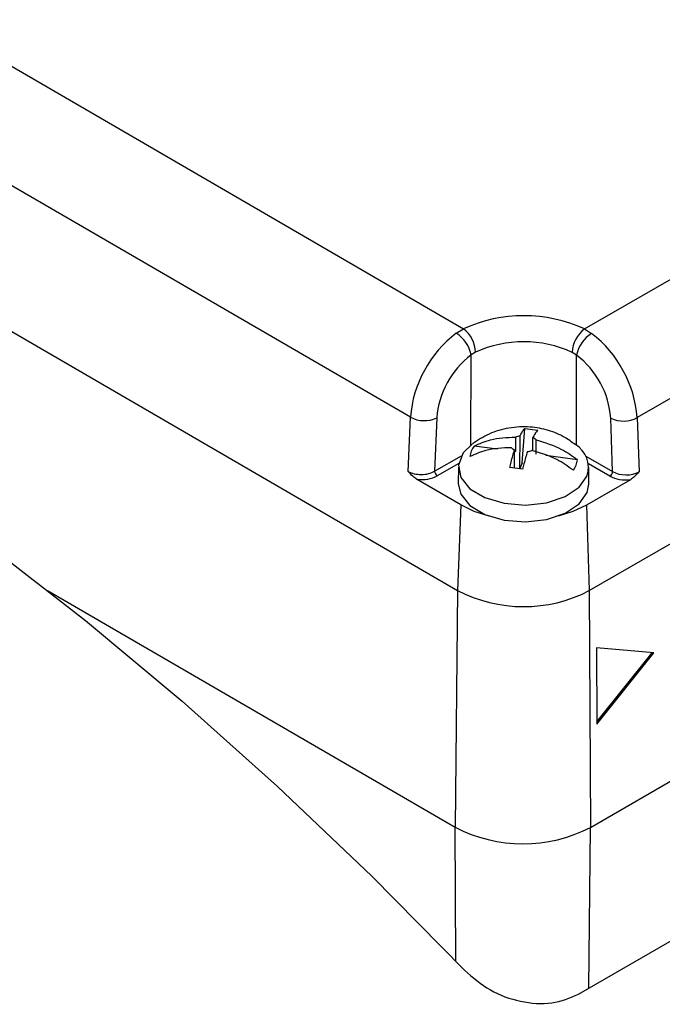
# Model space of a CAD drawing. Extents: x 5 to 297, y -3 to 205.
# Tile 25 of 36: x 213.8 to 217.24, y 99.78 to 105.06. Entities that reach past the tile are written whole.
import ezdxf

# ---------------------------------------------------------------- set-up
doc = ezdxf.new("R2010")
doc.units = 0
doc.layers.get('0').update_dxf_attribs({"linetype": 'CONTINUOUS'})

msp = doc.modelspace()

# ---------------------------------------------------------------- linework, layer by layer
at = {"color": 7, "linetype": 'CONTINUOUS'}
for p, q in [((208.6065, 107.8003), (216.1747, 103.405)), ((215.8902, 102.9306), (208.3242, 107.3246)), ((208.0111, 106.7245), (216.1428, 102.002)), ((216.8235, 103.4039), (221.5633, 106.1401)), ((216.1362, 103.3812), (216.1747, 103.405)), ((216.8235, 103.4039), (216.862, 103.3799)), ((216.2394, 103.2793), (216.216, 103.2647)), ((216.7817, 103.2637), (216.7584, 103.2784)), ((215.8787, 102.6404), (215.8902, 102.9306)), ((216.0316, 102.9268), (216.0202, 102.641)), ((216.9749, 102.6393), (216.965, 102.9252)), ((217.1064, 102.9285), (217.1164, 102.6383)), ((216.4894, 102.6857), (216.5042, 102.8702)), ((216.5042, 102.8702), (216.5732, 102.8611)), ((216.4539, 102.8238), (216.4537, 102.7468)), ((216.4777, 102.6556), (216.4782, 102.8305)), ((216.547, 102.751), (216.5472, 102.8214)), ((216.564, 102.7322), (216.5642, 102.8092)), ((216.3581, 102.7594), (216.2316, 102.776)), ((216.4487, 102.6571), (216.4489, 102.7552)), ((216.4537, 102.7468), (216.4489, 102.7474)), ((216.7861, 102.7029), (216.6175, 102.7252)), ((216.1477, 102.6632), (216.1475, 102.5736)), ((216.4918, 102.6514), (216.4228, 102.6605)), ((216.4894, 102.6857), (216.4777, 102.6556)), ((216.8475, 102.5717), (216.8477, 102.6614)), ((216.1609, 102.4602), (215.9241, 102.5978)), ((217.071, 102.5958), (216.8341, 102.4591)), ((216.839, 102.5276), (216.8475, 102.5717)), ((216.1609, 102.4602), (216.1428, 102.002)), ((216.8341, 102.4591), (216.8499, 102.0008)), ((216.8499, 102.0008), (217.405, 102.3212)), ((216.1428, 102.002), (216.1299, 100.7328)), ((216.8499, 102.0008), (216.8562, 100.7315)), ((217.196, 101.6669), (216.8888, 101.6949)), ((216.8888, 101.6949), (216.8909, 101.2854)), ((216.8908, 101.2982), (217.1864, 101.6678)), ((216.8909, 101.2854), (217.196, 101.6669)), ((216.7916, 99.8368), (218.0743, 100.5773))]:
    msp.add_line(p, q, dxfattribs=at)
at = {"color": 1, "linetype": 'CONTINUOUS'}
for p, q in [((218.0125, 103.4516), (217.1064, 102.9285)), ((216.2148, 102.7821), (216.216, 103.2647)), ((216.7805, 102.7813), (216.7817, 103.2637)), ((216.0202, 102.641), (216.164, 102.7239)), ((216.8317, 102.7225), (216.9749, 102.6393)), ((216.1494, 102.6829), (216.0343, 102.6164)), ((216.9607, 102.6148), (216.8461, 102.6814)), ((213.9439, 102.0023), (216.1299, 100.7328)), ((216.8562, 100.7315), (217.4377, 101.0672)), ((216.1335, 100.0145), (216.1299, 100.7328)), ((216.8474, 99.869), (216.8562, 100.7315))]:
    msp.add_line(p, q, dxfattribs=at)
at = {"color": 7, "linetype": 'CONTINUOUS', "flags": 128}
for points in [[(207.8933, 104.7786), (208.3907, 104.7053), (208.8964, 104.5993), (209.4092, 104.4611), (209.928, 104.2909), (210.4516, 104.0891), (210.9787, 103.8562), (211.5082, 103.5927), (212.0389, 103.2993), (212.5694, 102.9765), (213.0987, 102.6251), (213.6255, 102.2459), (214.1485, 101.8399), (214.6666, 101.4079), (215.1786, 100.9509), (215.6834, 100.47), (216.1797, 99.9663)], [(216.2211, 102.787), (216.1735, 102.7393), (216.1483, 102.6742), (216.1609, 102.6079), (216.21, 102.5474), (216.2903, 102.4995), (216.3931, 102.4691), (216.5072, 102.4597), (216.6203, 102.4723), (216.7201, 102.5055), (216.7958, 102.5556), (216.8392, 102.6173), (216.8392, 102.6173)], [(216.1475, 102.5736), (216.1607, 102.5182), (216.2098, 102.4578), (216.2901, 102.4098), (216.3929, 102.3794), (216.507, 102.3701), (216.6201, 102.3826), (216.7199, 102.4158), (216.7956, 102.4659), (216.839, 102.5276)], [(216.3127, 102.4009), (216.2331, 102.4258), (216.1609, 102.4602)], [(216.8341, 102.4591), (216.7619, 102.4249), (216.6823, 102.4002)]]:
    msp.add_lwpolyline(points, dxfattribs=at)
at = {"color": 7, "linetype": 'CONTINUOUS'}
for centre, radius, start, end in [((216.4979, 102.6905), 0.7842, 65.4659, 114.3359), ((216.519, 102.8798), 0.6308, 127.3605, 175.3782), ((216.0439, 103.2323), 0.1752, 10.6588, 58.2051), ((216.074, 103.2737), 0.1655, 1.9428, 52.5007), ((216.9243, 103.272), 0.166, 127.3876, 177.7799), ((216.9543, 103.2304), 0.1758, 121.6731, 169.0547), ((216.4791, 102.8808), 0.629, 4.3477, 52.5079), ((216.4979, 102.7077), 0.6273, 65.4659, 114.3359), ((216.5031, 102.8887), 0.4731, 127.3605, 175.3782), ((216.4946, 102.8894), 0.4718, 4.3477, 52.5079), ((215.9648, 103.0716), 0.1594, 242.1208, 294.767), ((217.0323, 103.0697), 0.1594, 245.0337, 297.6821), ((216.494, 102.7255), 0.1061, 98.5721, 112.2088), ((216.521, 102.7668), 0.0605, 44.5459, 64.405), ((216.3212, 102.7088), 0.112, 143.1002, 174.4613), ((216.4751, 102.8098), 0.0605, 224.5459, 244.405), ((216.4858, 102.6695), 0.0837, 112.5814, 116.1554), ((216.5021, 102.851), 0.1061, 278.5721, 292.2088), ((216.6993, 102.6602), 0.1463, 342.9716, 58.5048), ((216.6746, 102.7138), 0.112, 323.1002, 354.4613), ((216.0509, 102.6423), 0.0307, 182.5062, 237.2955), ((216.9441, 102.6408), 0.0308, 302.5837, 357.2179), ((216.4975, 102.6815), 0.7665, 242.4333, 297.3685), ((216.4943, 101.4306), 0.7873, 242.4333, 297.3685)]:
    msp.add_arc(centre, radius, start, end, dxfattribs=at)
for centre, major_axis, ratio, start_param, end_param in [((215.9495, 102.682), (0.1001, 0.0006), 0.584018, 3.922692, 5.493489), ((217.0456, 102.6801), (0.1001, -0.0011), 0.583998, 3.934308, 5.505104), ((215.9495, 102.6657), (0.1201, -0.0002), 0.579017, 4.499938, 5.498334), ((217.0455, 102.6638), (0.1201, -0.0004), 0.579013, 3.92945, 4.927846)]:
    msp.add_ellipse(centre, major_axis=major_axis, ratio=ratio, start_param=start_param, end_param=end_param, dxfattribs=at)
for points, knots in [([(216.7733, 102.7842), (216.7554, 102.7976), (216.7121, 102.8302), (216.6299, 102.8627), (216.5281, 102.8825), (216.4191, 102.8768), (216.3124, 102.8463), (216.2523, 102.8071), (216.2232, 102.7881)], [0, 0, 0, 0, 0.1132742, 0.2746347, 0.4438073, 0.6373153, 0.8240554, 1, 1, 1, 1]), ([(216.4782, 102.8305), (216.4845, 102.8423), (216.4934, 102.859), (216.5018, 102.8677), (216.5042, 102.8702)], [0, 0, 0, 0, 0.707746, 1, 1, 1, 1]), ([(216.5732, 102.8611), (216.5708, 102.8586), (216.5624, 102.8499), (216.5535, 102.8332), (216.5472, 102.8214)], [0, 0, 0, 0, 0.292254, 1, 1, 1, 1]), ([(216.2316, 102.776), (216.2604, 102.789), (216.3275, 102.8193), (216.408, 102.8222), (216.4539, 102.8238)], [0, 0, 0, 0, 0.42993, 1, 1, 1, 1]), ([(216.5642, 102.8092), (216.6115, 102.795), (216.6919, 102.7708), (216.7586, 102.7227), (216.7861, 102.7029)], [0, 0, 0, 0, 0.588237, 1, 1, 1, 1]), ([(216.432, 102.7673), (216.3846, 102.7655), (216.3041, 102.7625), (216.2372, 102.7321), (216.2097, 102.7196)], [0, 0, 0, 0, 0.588237, 1, 1, 1, 1]), ([(216.4228, 102.6605), (216.4252, 102.6706), (216.4336, 102.7051), (216.4426, 102.7344), (216.4489, 102.7552)], [0, 0, 0, 0, 0.292254, 1, 1, 1, 1]), ([(216.518, 102.7461), (216.5116, 102.7253), (216.5027, 102.696), (216.4943, 102.6615), (216.4918, 102.6514)], [0, 0, 0, 0, 0.707746, 1, 1, 1, 1]), ([(216.7642, 102.6465), (216.7354, 102.6671), (216.6685, 102.715), (216.5881, 102.7391), (216.5423, 102.7528)], [0, 0, 0, 0, 0.42993, 1, 1, 1, 1]), ([(215.9241, 102.5978), (215.9171, 102.6029), (215.9013, 102.6144), (215.8869, 102.6312), (215.8789, 102.6403), (215.8787, 102.6404)], [0, 0, 0, 0, 0.439536, 0.990716, 1, 1, 1, 1]), ([(217.1164, 102.6383), (217.1162, 102.6381), (217.1082, 102.6291), (217.0938, 102.6124), (217.078, 102.6009), (217.071, 102.5958)], [0, 0, 0, 0, 0.009284, 0.560464, 1, 1, 1, 1]), ([(216.1797, 99.9663), (216.224, 99.9277), (216.311, 99.8517), (216.4817, 99.7915), (216.6537, 99.7782), (216.7457, 99.8173), (216.7916, 99.8368)], [0, 0, 0, 0, 0.254868, 0.500537, 0.750774, 1, 1, 1, 1])]:
    msp.add_open_spline(points, degree=3, knots=knots, dxfattribs=at)

doc.saveas('drawing.dxf')
